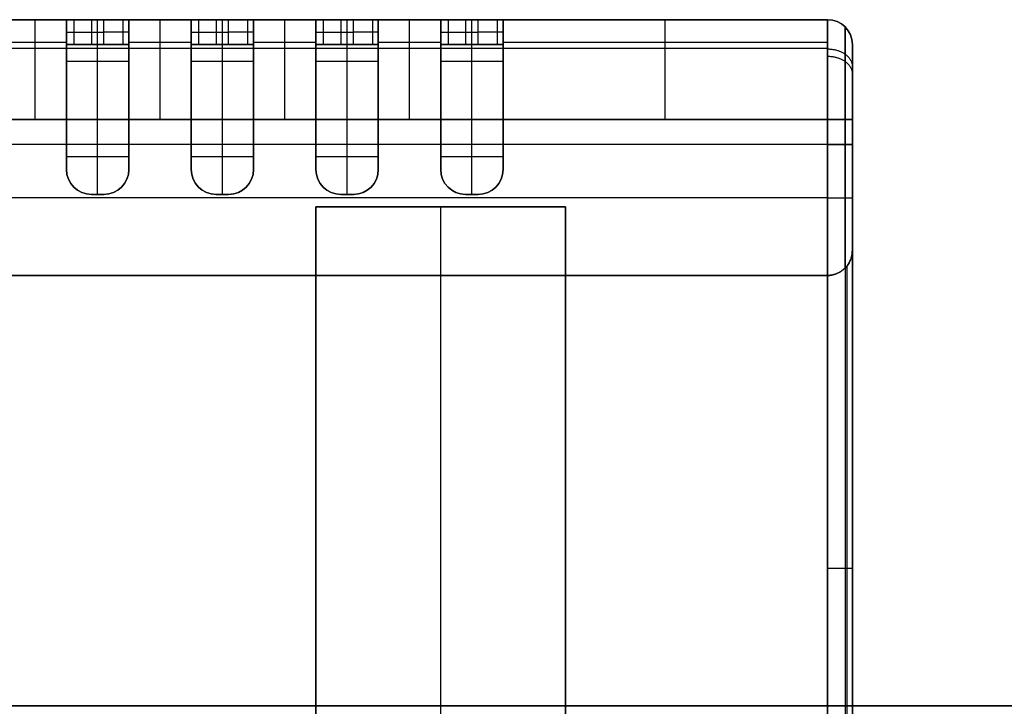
# Model space of a CAD drawing. Header units: millimetres. Extents: x -2184 to 252, y -240 to 239.
# Tile 28 of 256: x -664 to -624, y 2 to 30. Entities that reach past the tile are written whole.
import ezdxf

# ---------------------------------------------------------------- set-up
doc = ezdxf.new("R2010")
doc.units = ezdxf.units.MM
for name, color, linetype, true_color in [('IGES level 3', 7, 'Continuous', 0x868b8b), ('IGES level 42', 7, 'Continuous', 0xcbd2ee), ('IGES level 44', 7, 'Continuous', 0xbfbfbf)]:
    doc.layers.add(name, color=color, linetype=linetype, true_color=true_color)

# ---------------------------------------------------------------- blocks, each defined once
blk = doc.blocks.new('DOME PIE')
at = {"layer": 'IGES level 42'}
for points in [[(109.195, 223.629, 45), (-1990.805, 223.629, 45)], [(-1990.805, 223.629, 45), (109.195, 223.629, 45)]]:
    blk.add_open_spline(points, degree=1, dxfattribs=at)
at = {"layer": 'IGES level 44', "extrusion": (-1, 0, 0)}
for centre, radius, start, end in [((-247.129, 56.238, 541.41), 4, 90, 180), ((-247.129, 56.238, 540.16), 4, 90, 180), ((-247.129, 56.238, 536.41), 4, 90, 180), ((-247.129, 56.238, 535.16), 4, 90, 180), ((-247.129, 56.238, 531.41), 4, 90, 180), ((-247.129, 56.238, 530.16), 4, 90, 180), ((-247.129, 56.238, 526.41), 4, 90, 180), ((-247.129, 56.238, 525.16), 4, 90, 180), ((-247.129, 56.238, 516.16), 4, 90, 180), ((-246.129, 38.238, 509.66), 5, 180, 270), ((-247.129, 56.238, 509.66), 4, 90, 180), ((-247.129, 56.238, 540.16), 3, 90, 180), ((-247.129, 56.238, 538.91), 3, 90, 180), ((-247.129, 56.238, 537.66), 3, 90, 180), ((-247.129, 56.238, 537.66), 3, 90, 180), ((-247.129, 56.238, 535.16), 3, 90, 180), ((-247.129, 56.238, 533.91), 3, 90, 180), ((-247.129, 56.238, 532.66), 3, 90, 180), ((-247.129, 56.238, 532.66), 3, 90, 180), ((-247.129, 56.238, 530.16), 3, 90, 180), ((-247.129, 56.238, 528.91), 3, 90, 180), ((-247.129, 56.238, 527.66), 3, 90, 180), ((-247.129, 56.238, 527.66), 3, 90, 180), ((-247.129, 56.238, 525.16), 3, 90, 180), ((-247.129, 56.238, 523.91), 3, 90, 180), ((-247.129, 56.238, 522.66), 3, 90, 180), ((-247.129, 56.238, 522.66), 3, 90, 180), ((-247.129, 56.238, 508.66), 3, 90, 180), ((-246.129, 38.238, 508.66), 4, 180, 270), ((-246.129, 38.238, 508.66), 4, 180, 270), ((-247.129, 56.238, 508.66), 3, 90, 180)]:
    blk.add_arc(centre, radius, start, end, dxfattribs=at)
at = {"layer": 'IGES level 44', "extrusion": (0, 1, 0)}
for centre, start, end in [((539.16, 54.238, 251.129), 270, 0), ((538.66, 54.238, 251.129), 180, 270), ((534.16, 54.238, 251.129), 270, 0), ((533.66, 54.238, 251.129), 180, 270), ((529.16, 54.238, 251.129), 270, 0), ((528.66, 54.238, 251.129), 180, 270), ((524.16, 54.238, 251.129), 270, 0), ((523.66, 54.238, 251.129), 180, 270), ((538.66, 54.238, 250.629), 180, 270), ((533.66, 54.238, 250.629), 180, 270), ((528.66, 54.238, 250.629), 180, 270), ((523.66, 54.238, 250.629), 180, 270), ((539.16, 54.238, 250.129), 270, 0), ((539.16, 54.238, 250.129), 270, 0), ((538.66, 54.238, 250.129), 180, 270), ((538.66, 54.238, 250.129), 180, 270), ((534.16, 54.238, 250.129), 270, 0), ((534.16, 54.238, 250.129), 270, 0), ((533.66, 54.238, 250.129), 180, 270), ((533.66, 54.238, 250.129), 180, 270), ((529.16, 54.238, 250.129), 270, 0), ((529.16, 54.238, 250.129), 270, 0), ((528.66, 54.238, 250.129), 180, 270), ((528.66, 54.238, 250.129), 180, 270), ((524.16, 54.238, 250.129), 270, 0), ((524.16, 54.238, 250.129), 270, 0), ((523.66, 54.238, 250.129), 180, 270), ((523.66, 54.238, 250.129), 180, 270), ((509.66, 59.238, 247.129), 90, 180), ((509.66, 34.238, 246.129), 180, 270), ((509.66, 59.238, 243.985), 90, 180)]:
    blk.add_arc(centre, 1, start, end, dxfattribs=at)
at = {"layer": 'IGES level 44', "extrusion": (1, 0, 0)}
for centre, radius, start, end in [((247.129, 56.238, -540.16), 4, 0, 90), ((247.129, 56.238, -537.66), 4, 0, 90), ((247.129, 56.238, -537.66), 4, 0, 90), ((247.129, 56.238, -535.16), 4, 0, 90), ((247.129, 56.238, -532.66), 4, 0, 90), ((247.129, 56.238, -532.66), 4, 0, 90), ((247.129, 56.238, -530.16), 4, 0, 90), ((247.129, 56.238, -527.66), 4, 0, 90), ((247.129, 56.238, -527.66), 4, 0, 90), ((247.129, 56.238, -525.16), 4, 0, 90), ((247.129, 56.238, -522.66), 4, 0, 90), ((247.129, 56.238, -522.66), 4, 0, 90), ((246.129, 38.238, -509.66), 5, 270, 0), ((247.129, 56.238, -509.66), 4, 0, 90), ((247.129, 56.238, -540.16), 3, 0, 90), ((247.129, 56.238, -535.16), 3, 0, 90), ((247.129, 56.238, -530.16), 3, 0, 90), ((247.129, 56.238, -525.16), 3, 0, 90)]:
    blk.add_arc(centre, radius, start, end, dxfattribs=at)
at = {"layer": 'IGES level 44', "extrusion": (0, -1, 0)}
for centre, start, end in [((-539.16, 54.238, -251.129), 180, 270), ((-538.66, 54.238, -251.129), 270, 0), ((-534.16, 54.238, -251.129), 180, 270), ((-533.66, 54.238, -251.129), 270, 0), ((-529.16, 54.238, -251.129), 180, 270), ((-528.66, 54.238, -251.129), 270, 0), ((-524.16, 54.238, -251.129), 180, 270), ((-523.66, 54.238, -251.129), 270, 0), ((-539.16, 54.238, -250.629), 180, 270), ((-534.16, 54.238, -250.629), 180, 270), ((-529.16, 54.238, -250.629), 180, 270), ((-524.16, 54.238, -250.629), 180, 270), ((-509.66, 59.238, -247.129), 0, 90), ((-509.66, 34.238, -246.129), 270, 0), ((-509.66, 56.238, -229.129), 360, 90)]:
    blk.add_arc(centre, 1, start, end, dxfattribs=at)
at = {"layer": 'IGES level 44', "extrusion": (0, 0, -1)}
for centre, start, end in [((509.66, 250.129, -38.238), 90, 180), ((509.66, 250.129, -56.238), 90, 180), ((539.16, 245.129, -60.238), 270, 0), ((539.16, 245.129, -60.238), 270, 0), ((538.66, 245.129, -60.238), 180, 270), ((538.66, 245.129, -60.238), 180, 270), ((538.66, 245.129, -59.738), 180, 270), ((534.16, 245.129, -60.238), 270, 0), ((534.16, 245.129, -60.238), 270, 0), ((533.66, 245.129, -60.238), 180, 270), ((533.66, 245.129, -60.238), 180, 270), ((533.66, 245.129, -59.738), 180, 270), ((529.16, 245.129, -60.238), 270, 0), ((529.16, 245.129, -60.238), 270, 0), ((528.66, 245.129, -60.238), 180, 270), ((528.66, 245.129, -60.238), 180, 270), ((528.66, 245.129, -59.738), 180, 270), ((524.16, 245.129, -60.238), 270, 0), ((524.16, 245.129, -60.238), 270, 0), ((523.66, 245.129, -60.238), 180, 270), ((523.66, 245.129, -60.238), 180, 270), ((523.66, 245.129, -59.738), 180, 270), ((509.66, 241.879, -58.238), 180, 270)]:
    blk.add_arc(centre, 1, start, end, dxfattribs=at)
at = {"layer": 'IGES level 44'}
for centre, start, end in [((-509.66, 250.129, 38.238), 0, 90), ((-509.66, 250.129, 47.238), 0, 90), ((-509.66, 250.129, 56.238), 0, 90), ((-539.16, 245.129, 59.238), 180, 270), ((-539.16, 245.129, 59.238), 180, 270), ((-539.16, 245.129, 59.738), 180, 270), ((-538.66, 245.129, 59.238), 270, 0), ((-538.66, 245.129, 59.238), 270, 0), ((-534.16, 245.129, 59.238), 180, 270), ((-534.16, 245.129, 59.238), 180, 270), ((-534.16, 245.129, 59.738), 180, 270), ((-533.66, 245.129, 59.238), 270, 0), ((-533.66, 245.129, 59.238), 270, 0), ((-529.16, 245.129, 59.238), 180, 270), ((-529.16, 245.129, 59.238), 180, 270), ((-529.16, 245.129, 59.738), 180, 270), ((-528.66, 245.129, 59.238), 270, 0), ((-528.66, 245.129, 59.238), 270, 0), ((-524.16, 245.129, 59.238), 180, 270), ((-524.16, 245.129, 59.238), 180, 270), ((-524.16, 245.129, 59.738), 180, 270), ((-523.66, 245.129, 59.238), 270, 0), ((-523.66, 245.129, 59.238), 270, 0)]:
    blk.add_arc(centre, 1, start, end, dxfattribs=at)
for points in [[(-610.66, 251.129, 38.238), (-509.66, 251.129, 38.238)], [(-509.66, 251.129, 47.238), (-610.66, 251.129, 47.238)], [(-610.66, 251.129, 38.238), (-509.66, 251.129, 38.238)], [(-540.16, 251.129, 56.238), (-542.66, 251.129, 56.238)], [(-540.16, 251.129, 56.238), (-542.66, 251.129, 56.238)], [(-540.16, 251.129, 54.238), (-540.16, 251.129, 56.238)], [(-540.16, 251.129, 54.238), (-540.16, 251.129, 56.238)], [(-540.16, 250.129, 54.238), (-540.16, 251.129, 54.238)], [(-540.16, 250.129, 54.238), (-540.16, 251.129, 54.238)], [(-539.867, 251.129, 53.531), (-539.867, 250.129, 53.531)], [(-538.66, 251.129, 53.238), (-539.16, 251.129, 53.238)], [(-538.66, 251.129, 53.238), (-539.16, 251.129, 53.238)], [(-539.16, 251.129, 53.238), (-539.16, 250.129, 53.238)], [(-539.16, 251.129, 53.238), (-539.16, 250.129, 53.238)], [(-538.91, 250.129, 53.238), (-538.91, 251.129, 53.238)], [(-538.66, 250.129, 53.238), (-538.66, 251.129, 53.238)], [(-538.66, 250.129, 53.238), (-538.66, 251.129, 53.238)], [(-537.887, 250.129, 53.604), (-537.887, 251.129, 53.604)], [(-535.16, 251.129, 56.238), (-537.66, 251.129, 56.238)], [(-537.66, 251.129, 56.238), (-537.66, 251.129, 54.238)], [(-535.16, 251.129, 56.238), (-537.66, 251.129, 56.238)], [(-537.66, 251.129, 54.238), (-537.66, 251.129, 56.238)], [(-537.66, 250.129, 54.238), (-537.66, 251.129, 54.238)], [(-537.66, 251.129, 54.238), (-537.66, 250.129, 54.238)], [(-535.16, 251.129, 54.238), (-535.16, 251.129, 56.238)], [(-535.16, 251.129, 54.238), (-535.16, 251.129, 56.238)], [(-535.16, 250.129, 54.238), (-535.16, 251.129, 54.238)], [(-535.16, 250.129, 54.238), (-535.16, 251.129, 54.238)], [(-534.867, 251.129, 53.531), (-534.867, 250.129, 53.531)], [(-533.66, 251.129, 53.238), (-534.16, 251.129, 53.238)], [(-533.66, 251.129, 53.238), (-534.16, 251.129, 53.238)], [(-534.16, 251.129, 53.238), (-534.16, 250.129, 53.238)], [(-534.16, 251.129, 53.238), (-534.16, 250.129, 53.238)], [(-533.91, 250.129, 53.238), (-533.91, 251.129, 53.238)], [(-533.66, 250.129, 53.238), (-533.66, 251.129, 53.238)], [(-533.66, 250.129, 53.238), (-533.66, 251.129, 53.238)], [(-532.887, 250.129, 53.604), (-532.887, 251.129, 53.604)], [(-530.16, 251.129, 56.238), (-532.66, 251.129, 56.238)], [(-532.66, 251.129, 56.238), (-532.66, 251.129, 54.238)], [(-530.16, 251.129, 56.238), (-532.66, 251.129, 56.238)], [(-532.66, 251.129, 54.238), (-532.66, 251.129, 56.238)], [(-532.66, 250.129, 54.238), (-532.66, 251.129, 54.238)], [(-532.66, 251.129, 54.238), (-532.66, 250.129, 54.238)], [(-530.16, 251.129, 54.238), (-530.16, 251.129, 56.238)], [(-530.16, 251.129, 54.238), (-530.16, 251.129, 56.238)], [(-530.16, 250.129, 54.238), (-530.16, 251.129, 54.238)], [(-530.16, 250.129, 54.238), (-530.16, 251.129, 54.238)], [(-529.867, 251.129, 53.531), (-529.867, 250.129, 53.531)], [(-528.66, 251.129, 53.238), (-529.16, 251.129, 53.238)], [(-528.66, 251.129, 53.238), (-529.16, 251.129, 53.238)], [(-529.16, 251.129, 53.238), (-529.16, 250.129, 53.238)], [(-529.16, 251.129, 53.238), (-529.16, 250.129, 53.238)], [(-528.91, 250.129, 53.238), (-528.91, 251.129, 53.238)], [(-528.66, 250.129, 53.238), (-528.66, 251.129, 53.238)], [(-528.66, 250.129, 53.238), (-528.66, 251.129, 53.238)], [(-527.887, 250.129, 53.604), (-527.887, 251.129, 53.604)], [(-525.16, 251.129, 56.238), (-527.66, 251.129, 56.238)], [(-527.66, 251.129, 56.238), (-527.66, 251.129, 54.238)], [(-525.16, 251.129, 56.238), (-527.66, 251.129, 56.238)], [(-527.66, 251.129, 54.238), (-527.66, 251.129, 56.238)], [(-527.66, 250.129, 54.238), (-527.66, 251.129, 54.238)], [(-527.66, 251.129, 54.238), (-527.66, 250.129, 54.238)], [(-525.16, 251.129, 54.238), (-525.16, 251.129, 56.238)], [(-525.16, 251.129, 54.238), (-525.16, 251.129, 56.238)], [(-525.16, 250.129, 54.238), (-525.16, 251.129, 54.238)], [(-525.16, 250.129, 54.238), (-525.16, 251.129, 54.238)], [(-524.867, 251.129, 53.531), (-524.867, 250.129, 53.531)], [(-523.66, 251.129, 53.238), (-524.16, 251.129, 53.238)], [(-523.66, 251.129, 53.238), (-524.16, 251.129, 53.238)], [(-524.16, 251.129, 53.238), (-524.16, 250.129, 53.238)], [(-524.16, 251.129, 53.238), (-524.16, 250.129, 53.238)], [(-523.91, 250.129, 53.238), (-523.91, 251.129, 53.238)], [(-523.66, 250.129, 53.238), (-523.66, 251.129, 53.238)], [(-523.66, 250.129, 53.238), (-523.66, 251.129, 53.238)], [(-522.887, 250.129, 53.604), (-522.887, 251.129, 53.604)], [(-522.66, 251.129, 56.238), (-522.66, 251.129, 54.238)], [(-509.66, 251.129, 56.238), (-522.66, 251.129, 56.238)], [(-509.66, 251.129, 56.238), (-522.66, 251.129, 56.238)], [(-522.66, 251.129, 54.238), (-522.66, 251.129, 56.238)], [(-522.66, 250.129, 54.238), (-522.66, 251.129, 54.238)], [(-522.66, 251.129, 54.238), (-522.66, 250.129, 54.238)], [(-509.66, 251.129, 38.238), (-509.66, 251.129, 56.238)], [(-509.66, 251.129, 38.238), (-509.66, 251.129, 56.238)], [(-540.16, 249.957, 57.238), (-540.16, 251.002, 57.238)], [(-539.16, 250.629, 53.238), (-538.66, 250.629, 53.238)], [(-537.66, 249.957, 57.238), (-537.66, 251.002, 57.238)], [(-535.16, 249.957, 57.238), (-535.16, 251.002, 57.238)], [(-534.16, 250.629, 53.238), (-533.66, 250.629, 53.238)], [(-532.66, 249.957, 57.238), (-532.66, 251.002, 57.238)], [(-530.16, 249.957, 57.238), (-530.16, 251.002, 57.238)], [(-529.16, 250.629, 53.238), (-528.66, 250.629, 53.238)], [(-527.66, 249.957, 57.238), (-527.66, 251.002, 57.238)], [(-525.16, 249.957, 57.238), (-525.16, 251.002, 57.238)], [(-524.16, 250.629, 53.238), (-523.66, 250.629, 53.238)], [(-522.66, 249.957, 57.238), (-522.66, 251.002, 57.238)], [(-509.026, 250.902, 38.238), (-509.026, 250.902, 56.238)], [(-540.16, 250.221, 58.776), (-542.66, 250.221, 58.776)], [(-535.16, 250.221, 58.776), (-537.66, 250.221, 58.776)], [(-530.16, 250.221, 58.776), (-532.66, 250.221, 58.776)], [(-525.16, 250.221, 58.776), (-527.66, 250.221, 58.776)], [(-509.66, 250.221, 58.776), (-522.66, 250.221, 58.776)], [(-610.66, 249.994, 35.066), (-509.66, 249.994, 35.066)], [(-537.66, 250.129, 56.238), (-540.16, 250.129, 56.238)], [(-540.16, 250.129, 54.238), (-540.16, 250.129, 56.238)], [(-540.16, 250.129, 56.238), (-537.66, 250.129, 56.238)], [(-537.66, 250.129, 54.738), (-540.16, 250.129, 54.738)], [(-540.16, 250.129, 56.238), (-540.16, 250.129, 54.238)], [(-539.16, 250.129, 53.238), (-538.66, 250.129, 53.238)], [(-538.66, 250.129, 53.238), (-539.16, 250.129, 53.238)], [(-538.91, 250.129, 56.238), (-538.91, 250.129, 53.238)], [(-537.66, 250.129, 56.238), (-537.66, 250.129, 54.238)], [(-537.66, 250.129, 56.238), (-537.66, 250.129, 54.238)], [(-532.66, 250.129, 56.238), (-535.16, 250.129, 56.238)], [(-535.16, 250.129, 54.238), (-535.16, 250.129, 56.238)], [(-535.16, 250.129, 56.238), (-532.66, 250.129, 56.238)], [(-532.66, 250.129, 54.738), (-535.16, 250.129, 54.738)], [(-535.16, 250.129, 56.238), (-535.16, 250.129, 54.238)], [(-534.16, 250.129, 53.238), (-533.66, 250.129, 53.238)], [(-533.66, 250.129, 53.238), (-534.16, 250.129, 53.238)], [(-533.91, 250.129, 56.238), (-533.91, 250.129, 53.238)], [(-532.66, 250.129, 56.238), (-532.66, 250.129, 54.238)], [(-532.66, 250.129, 56.238), (-532.66, 250.129, 54.238)], [(-527.66, 250.129, 56.238), (-530.16, 250.129, 56.238)], [(-530.16, 250.129, 54.238), (-530.16, 250.129, 56.238)], [(-530.16, 250.129, 56.238), (-527.66, 250.129, 56.238)], [(-527.66, 250.129, 54.738), (-530.16, 250.129, 54.738)], [(-530.16, 250.129, 56.238), (-530.16, 250.129, 54.238)], [(-529.16, 250.129, 53.238), (-528.66, 250.129, 53.238)], [(-528.66, 250.129, 53.238), (-529.16, 250.129, 53.238)], [(-528.91, 250.129, 56.238), (-528.91, 250.129, 53.238)], [(-527.66, 250.129, 56.238), (-527.66, 250.129, 54.238)], [(-527.66, 250.129, 56.238), (-527.66, 250.129, 54.238)], [(-522.66, 250.129, 56.238), (-525.16, 250.129, 56.238)], [(-525.16, 250.129, 54.238), (-525.16, 250.129, 56.238)], [(-525.16, 250.129, 56.238), (-522.66, 250.129, 56.238)], [(-522.66, 250.129, 54.738), (-525.16, 250.129, 54.738)], [(-525.16, 250.129, 56.238), (-525.16, 250.129, 54.238)], [(-524.16, 250.129, 53.238), (-523.66, 250.129, 53.238)], [(-523.66, 250.129, 53.238), (-524.16, 250.129, 53.238)], [(-523.91, 250.129, 56.238), (-523.91, 250.129, 53.238)], [(-522.66, 250.129, 56.238), (-522.66, 250.129, 54.238)], [(-522.66, 250.129, 56.238), (-522.66, 250.129, 54.238)], [(-508.66, 250.129, 56.238), (-508.66, 250.129, 38.238)], [(-508.66, 222.882, 46.738), (-508.66, 250.129, 46.738)], [(-508.66, 250.129, 56.238), (-508.66, 250.129, 38.238)], [(-537.66, 249.448, 58.141), (-540.16, 249.448, 58.141)], [(-532.66, 249.448, 58.141), (-535.16, 249.448, 58.141)], [(-527.66, 249.448, 58.141), (-530.16, 249.448, 58.141)], [(-522.66, 249.448, 58.141), (-525.16, 249.448, 58.141)], [(-540.16, 248.129, 60.111), (-540.16, 248.129, 59.066)], [(-537.66, 248.129, 60.111), (-537.66, 248.129, 59.066)], [(-535.16, 248.129, 60.111), (-535.16, 248.129, 59.066)], [(-532.66, 248.129, 60.111), (-532.66, 248.129, 59.066)], [(-530.16, 248.129, 60.111), (-530.16, 248.129, 59.066)], [(-527.66, 248.129, 60.111), (-527.66, 248.129, 59.066)], [(-525.16, 248.129, 60.111), (-525.16, 248.129, 59.066)], [(-522.66, 248.129, 60.111), (-522.66, 248.129, 59.066)], [(-542.66, 247.129, 60.238), (-540.16, 247.129, 60.238)], [(-540.16, 247.129, 60.238), (-542.66, 247.129, 60.238)], [(-540.16, 245.129, 60.238), (-540.16, 247.129, 60.238)], [(-540.16, 247.129, 59.238), (-540.16, 245.129, 59.238)], [(-537.66, 247.129, 59.238), (-540.16, 247.129, 59.238)], [(-540.16, 247.129, 59.238), (-537.66, 247.129, 59.238)], [(-540.16, 245.129, 59.238), (-540.16, 247.129, 59.238)], [(-540.16, 247.129, 60.238), (-540.16, 245.129, 60.238)], [(-538.91, 244.129, 59.238), (-538.91, 247.129, 59.238)], [(-537.66, 247.129, 60.238), (-535.16, 247.129, 60.238)], [(-537.66, 247.129, 60.238), (-537.66, 245.129, 60.238)], [(-535.16, 247.129, 60.238), (-537.66, 247.129, 60.238)], [(-537.66, 245.129, 59.238), (-537.66, 247.129, 59.238)], [(-537.66, 247.129, 60.238), (-537.66, 245.129, 60.238)], [(-537.66, 245.129, 59.238), (-537.66, 247.129, 59.238)], [(-535.16, 245.129, 60.238), (-535.16, 247.129, 60.238)], [(-535.16, 247.129, 59.238), (-535.16, 245.129, 59.238)], [(-532.66, 247.129, 59.238), (-535.16, 247.129, 59.238)], [(-535.16, 247.129, 59.238), (-532.66, 247.129, 59.238)], [(-535.16, 245.129, 59.238), (-535.16, 247.129, 59.238)], [(-535.16, 247.129, 60.238), (-535.16, 245.129, 60.238)], [(-533.91, 244.129, 59.238), (-533.91, 247.129, 59.238)], [(-532.66, 247.129, 60.238), (-530.16, 247.129, 60.238)], [(-532.66, 247.129, 60.238), (-532.66, 245.129, 60.238)], [(-530.16, 247.129, 60.238), (-532.66, 247.129, 60.238)], [(-532.66, 245.129, 59.238), (-532.66, 247.129, 59.238)], [(-532.66, 247.129, 60.238), (-532.66, 245.129, 60.238)], [(-532.66, 245.129, 59.238), (-532.66, 247.129, 59.238)], [(-530.16, 245.129, 60.238), (-530.16, 247.129, 60.238)], [(-530.16, 247.129, 59.238), (-530.16, 245.129, 59.238)], [(-527.66, 247.129, 59.238), (-530.16, 247.129, 59.238)], [(-530.16, 247.129, 59.238), (-527.66, 247.129, 59.238)], [(-530.16, 245.129, 59.238), (-530.16, 247.129, 59.238)], [(-530.16, 247.129, 60.238), (-530.16, 245.129, 60.238)], [(-528.91, 244.129, 59.238), (-528.91, 247.129, 59.238)], [(-527.66, 247.129, 60.238), (-525.16, 247.129, 60.238)], [(-527.66, 247.129, 60.238), (-527.66, 245.129, 60.238)], [(-525.16, 247.129, 60.238), (-527.66, 247.129, 60.238)], [(-527.66, 245.129, 59.238), (-527.66, 247.129, 59.238)], [(-527.66, 247.129, 60.238), (-527.66, 245.129, 60.238)], [(-527.66, 245.129, 59.238), (-527.66, 247.129, 59.238)], [(-525.16, 245.129, 60.238), (-525.16, 247.129, 60.238)], [(-525.16, 247.129, 59.238), (-525.16, 245.129, 59.238)], [(-522.66, 247.129, 59.238), (-525.16, 247.129, 59.238)], [(-525.16, 247.129, 59.238), (-522.66, 247.129, 59.238)], [(-525.16, 245.129, 59.238), (-525.16, 247.129, 59.238)], [(-525.16, 247.129, 60.238), (-525.16, 245.129, 60.238)], [(-523.91, 244.129, 59.238), (-523.91, 247.129, 59.238)], [(-522.66, 247.129, 60.238), (-522.66, 245.129, 60.238)], [(-509.66, 247.129, 60.238), (-522.66, 247.129, 60.238)], [(-522.66, 247.129, 60.238), (-509.66, 247.129, 60.238)], [(-522.66, 245.129, 59.238), (-522.66, 247.129, 59.238)], [(-522.66, 247.129, 60.238), (-522.66, 245.129, 60.238)], [(-522.66, 245.129, 59.238), (-522.66, 247.129, 59.238)], [(-509.66, 240.879, 60.238), (-509.66, 247.129, 60.238)], [(-509.66, 247.129, 60.238), (-509.66, 240.879, 60.238)], [(-508.953, 241.171, 59.945), (-508.953, 247.129, 59.945)], [(-508.66, 241.879, 59.238), (-508.66, 247.129, 59.238)], [(-508.66, 241.879, 59.238), (-508.66, 247.129, 59.238)], [(-509.66, 246.129, 33.238), (-610.66, 246.129, 33.238)], [(-509.66, 246.129, 33.238), (-610.66, 246.129, 33.238)], [(-509.66, 196.129, 33.238), (-509.66, 246.129, 33.238)], [(-509.66, 196.129, 33.238), (-509.66, 246.129, 33.238)], [(-508.953, 246.129, 33.531), (-508.953, 196.129, 33.531)], [(-508.66, 246.129, 34.238), (-508.66, 196.129, 34.238)], [(-508.66, 246.129, 34.238), (-508.66, 196.129, 34.238)], [(-537.66, 245.629, 59.238), (-540.16, 245.629, 59.238)], [(-532.66, 245.629, 59.238), (-535.16, 245.629, 59.238)], [(-527.66, 245.629, 59.238), (-530.16, 245.629, 59.238)], [(-522.66, 245.629, 59.238), (-525.16, 245.629, 59.238)], [(-540.16, 245.129, 60.238), (-540.16, 245.129, 59.238)], [(-540.16, 245.129, 60.238), (-540.16, 245.129, 59.238)], [(-537.66, 245.129, 60.238), (-537.66, 245.129, 59.238)], [(-537.66, 245.129, 59.238), (-537.66, 245.129, 60.238)], [(-535.16, 245.129, 60.238), (-535.16, 245.129, 59.238)], [(-535.16, 245.129, 60.238), (-535.16, 245.129, 59.238)], [(-532.66, 245.129, 60.238), (-532.66, 245.129, 59.238)], [(-532.66, 245.129, 59.238), (-532.66, 245.129, 60.238)], [(-530.16, 245.129, 60.238), (-530.16, 245.129, 59.238)], [(-530.16, 245.129, 60.238), (-530.16, 245.129, 59.238)], [(-527.66, 245.129, 60.238), (-527.66, 245.129, 59.238)], [(-527.66, 245.129, 59.238), (-527.66, 245.129, 60.238)], [(-525.16, 245.129, 60.238), (-525.16, 245.129, 59.238)], [(-525.16, 245.129, 60.238), (-525.16, 245.129, 59.238)], [(-522.66, 245.129, 60.238), (-522.66, 245.129, 59.238)], [(-522.66, 245.129, 59.238), (-522.66, 245.129, 60.238)], [(-539.867, 244.421, 59.238), (-539.867, 244.421, 60.238)], [(-537.953, 244.421, 60.238), (-537.953, 244.421, 59.238)], [(-534.867, 244.421, 59.238), (-534.867, 244.421, 60.238)], [(-532.953, 244.421, 60.238), (-532.953, 244.421, 59.238)], [(-529.867, 244.421, 59.238), (-529.867, 244.421, 60.238)], [(-527.953, 244.421, 60.238), (-527.953, 244.421, 59.238)], [(-524.867, 244.421, 59.238), (-524.867, 244.421, 60.238)], [(-522.953, 244.421, 60.238), (-522.953, 244.421, 59.238)], [(-608.385, 244.004, 60.238), (-509.66, 244.004, 60.238)], [(-538.66, 244.129, 60.238), (-539.16, 244.129, 60.238)], [(-538.66, 244.129, 59.238), (-539.16, 244.129, 59.238)], [(-539.16, 244.129, 59.238), (-539.16, 244.129, 60.238)], [(-539.16, 244.129, 60.238), (-538.66, 244.129, 60.238)], [(-538.66, 244.129, 59.738), (-539.16, 244.129, 59.738)], [(-539.16, 244.129, 59.238), (-538.66, 244.129, 59.238)], [(-539.16, 244.129, 59.238), (-539.16, 244.129, 60.238)], [(-538.91, 244.129, 60.238), (-538.91, 244.129, 59.238)], [(-538.66, 244.129, 60.238), (-538.66, 244.129, 59.238)], [(-538.66, 244.129, 60.238), (-538.66, 244.129, 59.238)], [(-533.66, 244.129, 60.238), (-534.16, 244.129, 60.238)], [(-533.66, 244.129, 59.238), (-534.16, 244.129, 59.238)], [(-534.16, 244.129, 59.238), (-534.16, 244.129, 60.238)], [(-534.16, 244.129, 60.238), (-533.66, 244.129, 60.238)], [(-533.66, 244.129, 59.738), (-534.16, 244.129, 59.738)], [(-534.16, 244.129, 59.238), (-533.66, 244.129, 59.238)], [(-534.16, 244.129, 59.238), (-534.16, 244.129, 60.238)], [(-533.91, 244.129, 60.238), (-533.91, 244.129, 59.238)], [(-533.66, 244.129, 60.238), (-533.66, 244.129, 59.238)], [(-533.66, 244.129, 60.238), (-533.66, 244.129, 59.238)], [(-528.66, 244.129, 60.238), (-529.16, 244.129, 60.238)], [(-528.66, 244.129, 59.238), (-529.16, 244.129, 59.238)], [(-529.16, 244.129, 59.238), (-529.16, 244.129, 60.238)], [(-529.16, 244.129, 60.238), (-528.66, 244.129, 60.238)], [(-528.66, 244.129, 59.738), (-529.16, 244.129, 59.738)], [(-529.16, 244.129, 59.238), (-528.66, 244.129, 59.238)], [(-529.16, 244.129, 59.238), (-529.16, 244.129, 60.238)], [(-528.91, 244.129, 60.238), (-528.91, 244.129, 59.238)], [(-528.66, 244.129, 60.238), (-528.66, 244.129, 59.238)], [(-528.66, 244.129, 60.238), (-528.66, 244.129, 59.238)], [(-523.66, 244.129, 60.238), (-524.16, 244.129, 60.238)], [(-523.66, 244.129, 59.238), (-524.16, 244.129, 59.238)], [(-524.16, 244.129, 59.238), (-524.16, 244.129, 60.238)], [(-524.16, 244.129, 60.238), (-523.66, 244.129, 60.238)], [(-523.66, 244.129, 59.738), (-524.16, 244.129, 59.738)], [(-524.16, 244.129, 59.238), (-523.66, 244.129, 59.238)], [(-524.16, 244.129, 59.238), (-524.16, 244.129, 60.238)], [(-523.91, 244.129, 60.238), (-523.91, 244.129, 59.238)], [(-523.66, 244.129, 60.238), (-523.66, 244.129, 59.238)], [(-523.66, 244.129, 60.238), (-523.66, 244.129, 59.238)], [(-530.16, 243.629, 33.238), (-520.16, 243.629, 33.238)], [(-530.16, 198.629, 33.238), (-530.16, 243.629, 33.238)], [(-530.16, 198.629, 32.238), (-530.16, 243.629, 32.238)], [(-530.16, 243.629, 32.238), (-530.16, 243.629, 33.238)], [(-530.16, 243.629, 33.238), (-530.16, 198.629, 33.238)], [(-530.16, 198.629, 32.738), (-530.16, 243.629, 32.738)], [(-520.16, 243.629, 33.238), (-530.16, 243.629, 33.238)], [(-530.16, 243.629, 33.238), (-530.16, 243.629, 32.238)], [(-530.16, 243.629, 32.238), (-520.16, 243.629, 32.238)], [(-520.16, 243.629, 32.738), (-530.16, 243.629, 32.738)], [(-520.16, 243.629, 32.238), (-530.16, 243.629, 32.238)], [(-530.16, 243.629, 32.238), (-530.16, 198.629, 32.238)], [(-525.16, 243.629, 32.238), (-525.16, 243.629, 33.238)], [(-525.16, 198.629, 32.238), (-525.16, 243.629, 32.238)], [(-520.16, 243.629, 33.238), (-520.16, 198.629, 33.238)], [(-520.16, 243.629, 32.238), (-520.16, 243.629, 33.238)], [(-520.16, 198.629, 33.238), (-520.16, 243.629, 33.238)], [(-520.16, 243.629, 33.238), (-520.16, 243.629, 32.238)], [(-520.16, 243.629, 32.238), (-520.16, 198.629, 32.238)], [(-520.16, 198.629, 32.738), (-520.16, 243.629, 32.738)], [(-520.16, 198.629, 32.238), (-520.16, 243.629, 32.238)], [(-508.66, 241.879, 56.238), (-508.66, 241.879, 59.238)], [(-508.66, 216.379, 56.238), (-508.66, 241.879, 56.238)], [(-508.66, 216.379, 56.238), (-508.66, 241.879, 56.238)], [(-508.66, 241.879, 56.238), (-508.66, 241.879, 59.238)], [(-508.953, 241.171, 59.945), (-508.953, 241.171, 56.945)], [(-508.887, 241.244, 56.872), (-508.887, 217.013, 56.872)], [(-609.5, 240.879, 57.238), (-509.66, 240.879, 57.238)], [(-509.66, 240.879, 57.238), (-609.5, 240.879, 57.238)], [(-509.66, 240.879, 58.738), (-609.434, 240.879, 58.738)], [(-607.418, 240.879, 60.238), (-509.66, 240.879, 60.238)], [(-607.418, 240.879, 60.238), (-509.66, 240.879, 60.238)], [(-509.66, 240.879, 57.238), (-509.66, 217.379, 57.238)], [(-509.66, 240.879, 60.238), (-509.66, 240.879, 57.238)], [(-509.66, 240.879, 57.238), (-509.66, 217.379, 57.238)], [(-509.66, 240.879, 60.238), (-509.66, 240.879, 57.238)]]:
    blk.add_open_spline(points, degree=1, dxfattribs=at)
for points, weights in [([(-508.953, 250.836, 38.238), (-508.953, 250.836, 35.481), (-508.953, 248.886, 33.531), (-508.953, 246.129, 33.531)], [0.816490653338, 0.65706093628, 0.65706093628, 0.816490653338]), ([(-508.953, 247.129, 59.945), (-508.953, 249.3, 59.945), (-508.953, 250.836, 58.41), (-508.953, 250.836, 56.238)], [0.816490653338, 0.65706093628, 0.65706093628, 0.816490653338]), ([(-509.66, 249.957, 59.066), (-509.074, 249.957, 59.066), (-508.66, 249.664, 58.774), (-508.66, 249.25, 58.359)], [0.816490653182, 0.657060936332, 0.657060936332, 0.816490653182]), ([(-509.66, 249.664, 34.703), (-509.074, 249.664, 34.703), (-508.66, 249.371, 34.995), (-508.66, 248.957, 35.41)], [0.816490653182, 0.657060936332, 0.657060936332, 0.816490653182]), ([(-509.66, 240.879, 60.238), (-509.074, 240.879, 60.238), (-508.66, 241.293, 59.824), (-508.66, 241.879, 59.238)], [1, 0.804737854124, 0.804737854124, 1]), ([(-508.66, 241.879, 56.238), (-508.66, 241.293, 56.824), (-509.074, 240.879, 57.238), (-509.66, 240.879, 57.238)], [1, 0.804737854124, 0.804737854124, 1]), ([(-508.66, 241.879, 59.238), (-508.66, 241.293, 59.824), (-509.074, 240.879, 60.238), (-509.66, 240.879, 60.238)], [1, 0.804737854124, 0.804737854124, 1]), ([(-509.66, 240.879, 57.238), (-509.074, 240.879, 57.238), (-508.66, 241.293, 56.824), (-508.66, 241.879, 56.238)], [1, 0.804737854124, 0.804737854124, 1])]:
    blk.add_rational_spline(points, weights, degree=3, dxfattribs=at)

msp = doc.modelspace()

# ---------------------------------------------------------------- block references
at = {"layer": 'IGES level 3'}
msp.add_blockref('DOME PIE', (-121.895, -221.415, 0.883), dxfattribs=at)

doc.saveas('drawing.dxf')
